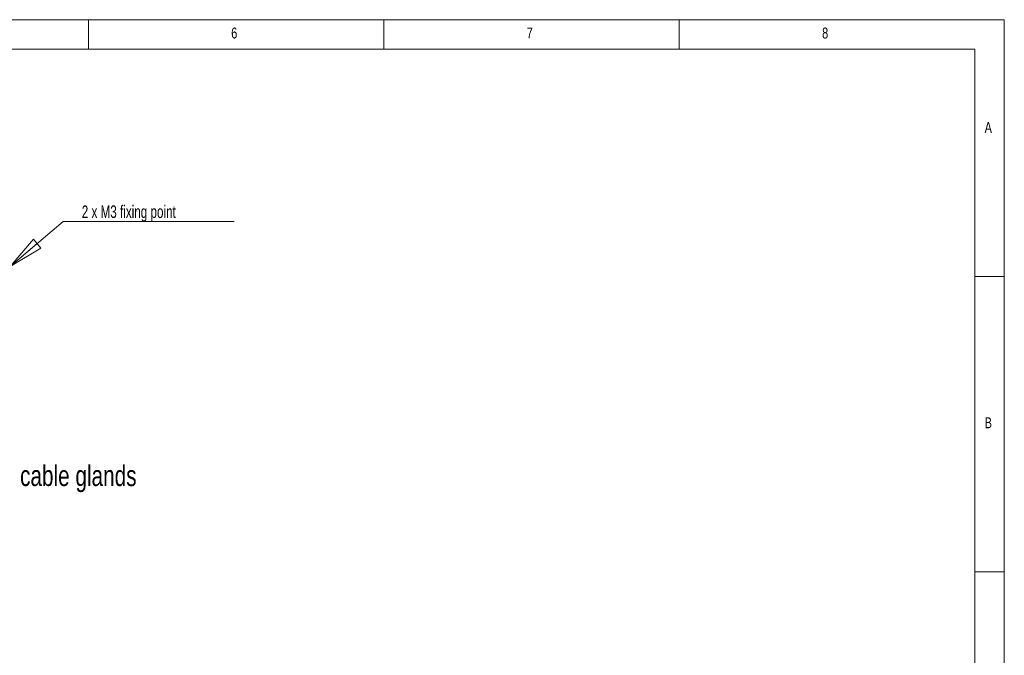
# Model space of a CAD drawing. Header units: millimetres. Extents: x 5 to 415, y 5 to 292.
# Tile 9 of 9: x 248 to 415, y 184 to 292. Entities that reach past the tile are written whole.
import ezdxf

# ---------------------------------------------------------------- set-up
doc = ezdxf.new("R2010")
doc.units = ezdxf.units.MM
doc.styles.add('SLDTEXTSTYLE0', font='TXT', dxfattribs={"width": 0.75})
doc.styles.add('SLDTEXTSTYLE3', font='TXT', dxfattribs={"width": 0.697368})
doc.dimstyles.new('SLDDIMSTYLE2', dxfattribs={"dimtxt": 2.116667, "dimasz": 6, "dimexe": 0, "dimexo": 0.0625, "dimgap": 0.529167, "dimtad": 0, "dimtih": 1, "dimtoh": 1, "dimrnd": 1e-09, "dimzin": 12, "dimdsep": 46, "dimtxsty": 'SLDTEXTSTYLE0', "dimblk1": 'CLOSED', "dimblk2": 'CLOSED', "dimsah": 1, "dimcen": 0.09, "dimadec": 0, "dimazin": 0, "dimtfac": 1, "dimtmove": 0, "dimatfit": 3, "dimldrblk": 'CLOSED', "dimfxl": 0, "dimtolj": 1, "dimtzin": 12, "dimarcsym": 0})

# ---------------------------------------------------------------- blocks, each defined once
blk = doc.blocks.new('_CLOSED')
at = {"color": 0, "linetype": 'ByBlock', "lineweight": -2}
for p, q in [((-1, 0.166667), (0, 0)), ((-1, 0.166667), (-1, -0.166667)), ((0, 0), (-1, -0.166667)), ((0, 0), (-1, 0))]:
    blk.add_line(p, q, dxfattribs=at)
blk = doc.blocks.new('*D9')
at = {"color": 7, "linetype": 'Continuous', "lineweight": 0}
for p, q in [((246.76, 250.19), (255.71, 257.81)), ((255.71, 257.81), (284.67, 257.81)), ((244.86, 248.57), (246.76, 250.19))]:
    blk.add_line(p, q, dxfattribs=at)
at = {"color": 7, "linetype": 'Continuous', "lineweight": 0, "xscale": 6, "yscale": 6, "rotation": 220.413095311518}
blk.add_blockref('_CLOSED', (246.76, 250.19, -1.7), dxfattribs=at)
at = {"color": 7, "linetype": 'Continuous', "lineweight": 0, "insert": (258.88, 260.54), "char_height": 2.1167, "attachment_point": 1, "style": 'SLDTEXTSTYLE3'}
blk.add_mtext('2 x M3 fixing point', dxfattribs=at)
blk = doc.blocks.new('SW_NOTE_0')
at = {"color": 0, "linetype": 'Continuous', "lineweight": 0, "insert": (0.5, 1.74), "char_height": 3.5, "attachment_point": 1, "style": 'SLDTEXTSTYLE0'}
blk.add_mtext('cable glands', dxfattribs=at)

msp = doc.modelspace()

# ---------------------------------------------------------------- linework, layer by layer
at = {"color": 7, "linetype": 'Continuous', "lineweight": 0}
for p, q in [((415, 292), (5, 292)), ((260, 287), (260, 292)), ((310, 292), (310, 287)), ((360, 287), (360, 292)), ((415, 5), (415, 292)), ((410, 287), (10, 287)), ((410, 287), (410, 52.663)), ((415, 248.5), (410, 248.5)), ((410, 198.5), (415, 198.5))]:
    msp.add_line(p, q, dxfattribs=at)

# ---------------------------------------------------------------- block references
msp.add_blockref('SW_NOTE_0', (247.936, 214.787), dxfattribs=at)

# ---------------------------------------------------------------- texts
at = {"color": 7, "linetype": 'Continuous', "lineweight": 0, "char_height": 1.852, "attachment_point": 1, "style": 'SLDTEXTSTYLE0'}
for s, insert in [('6', (284.167, 290.668)), ('7', (334.167, 290.668)), ('8', (384.167, 290.668)), ('A', (411.667, 274.668)), ('B', (411.667, 224.668))]:
    msp.add_mtext(s, dxfattribs=dict(at, insert=insert))

# ---------------------------------------------------------------- dimensions: what is measured, and where the dimension line sits
at = {"color": 7, "linetype": 'Continuous', "lineweight": 0}
dim = msp.add_diameter_dim_2p(p1=(244.855, 248.567), p2=(246.759, 250.187), text='2 x M3 fixing point', dimstyle='SLDDIMSTYLE2', override={"dimpost": '<>'}, dxfattribs=at)
dim.commit()
dim.dimension.update_dxf_attribs({"geometry": '*D9', "text_midpoint": (270.984, 259.489), "dimtype": 163})

doc.saveas('drawing.dxf')
